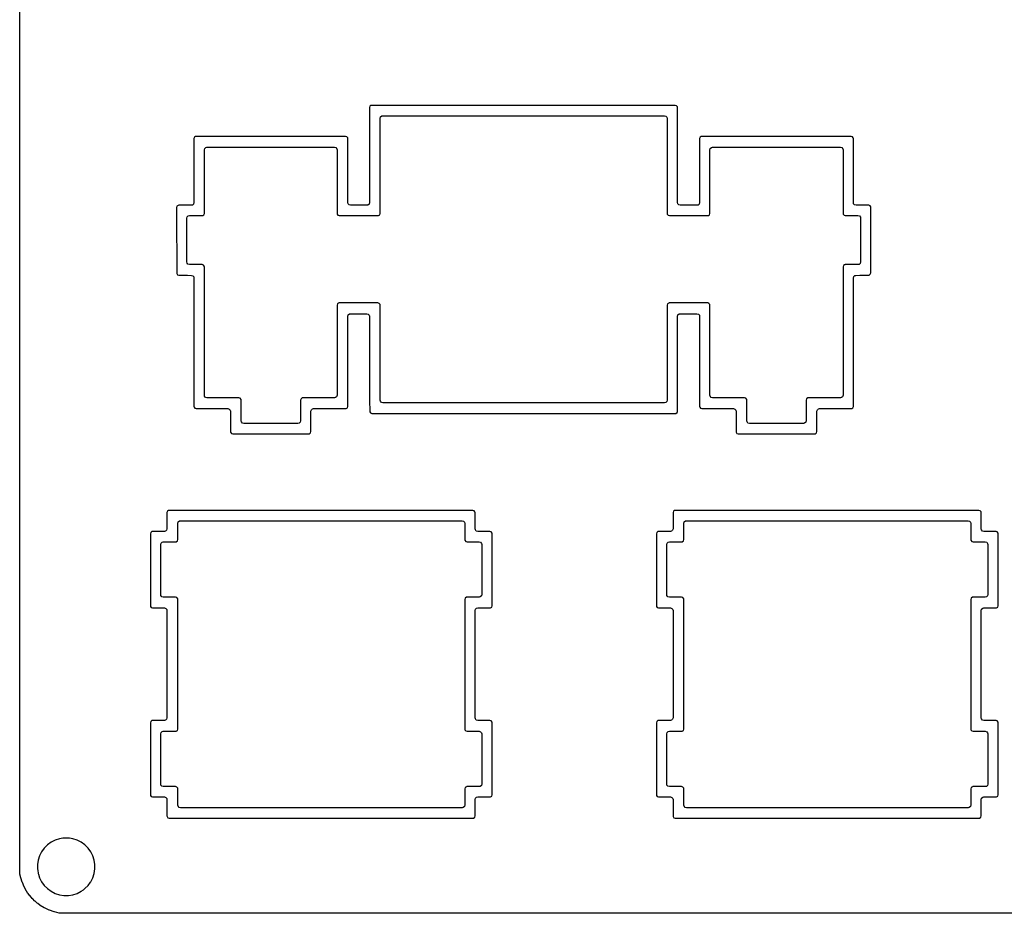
# Model space of a CAD drawing. Extents: x 1.3 to 14.4, y -4.9 to -1.
# Tile 1 of 25: x 1.3 to 3.1, y -4.9 to -3.3. Entities that reach past the tile are written whole.
import ezdxf

# ---------------------------------------------------------------- set-up
doc = ezdxf.new("R2010")
doc.units = 0
doc.header["$MEASUREMENT"] = 0
doc.layers.add('BLACK', color=7, linetype='CONTINUOUS')

msp = doc.modelspace()

# ---------------------------------------------------------------- linework, layer by layer
at = {"layer": 'BLACK', "linetype": 'CONTINUOUS'}
for p, q in [((1.2633, -3.2838), (1.2633, -2.7151)), ((1.2633, -3.611), (1.2633, -3.2838)), ((1.912, -3.4235), (1.9112, -3.426)), ((1.9112, -3.426), (1.9112, -3.6019)), ((1.9141, -3.422), (1.912, -3.4235)), ((1.912, -3.4235), (1.912, -3.4235)), ((1.9152, -3.4219), (1.9141, -3.422)), ((1.9141, -3.422), (1.9141, -3.422)), ((1.9154, -3.4218), (1.9152, -3.4219)), ((2.4779, -3.4218), (1.9154, -3.4218)), ((2.4803, -3.4226), (2.4779, -3.4218)), ((2.4779, -3.4218), (2.4779, -3.4218)), ((2.4818, -3.4247), (2.4803, -3.4226)), ((2.4803, -3.4226), (2.4803, -3.4226)), ((2.482, -3.426), (2.4818, -3.4247)), ((2.4818, -3.4247), (2.4818, -3.4247)), ((2.482, -3.4651), (2.482, -3.426)), ((1.9312, -3.4459), (1.932, -3.4432)), ((1.9312, -3.6218), (1.9312, -3.4459)), ((1.932, -3.4432), (1.9341, -3.4414)), ((1.9341, -3.4414), (1.9361, -3.441)), ((1.9361, -3.441), (2.458, -3.441)), ((2.458, -3.441), (2.4607, -3.4417)), ((2.4607, -3.4417), (2.4625, -3.4438)), ((2.4625, -3.4438), (2.4629, -3.4459)), ((2.4629, -3.4459), (2.4629, -3.6218)), ((2.482, -3.6019), (2.482, -3.4651)), ((1.587, -3.481), (1.5862, -3.4835)), ((1.5862, -3.4835), (1.5862, -3.6019)), ((1.5891, -3.4795), (1.587, -3.481)), ((1.587, -3.481), (1.587, -3.481)), ((1.5902, -3.4794), (1.5891, -3.4795)), ((1.5891, -3.4795), (1.5891, -3.4795)), ((1.5904, -3.4793), (1.5902, -3.4794)), ((1.8671, -3.4793), (1.5904, -3.4793)), ((1.8695, -3.4801), (1.8671, -3.4793)), ((1.8671, -3.4793), (1.8671, -3.4793)), ((1.871, -3.4822), (1.8695, -3.4801)), ((1.8695, -3.4801), (1.8695, -3.4801)), ((1.8711, -3.483), (1.871, -3.4822)), ((1.8712, -3.4835), (1.8711, -3.483)), ((1.8712, -3.6019), (1.8712, -3.4835)), ((2.5237, -3.481), (2.5229, -3.4835)), ((2.5229, -3.4835), (2.5229, -3.6019)), ((2.5258, -3.4795), (2.5237, -3.481)), ((2.5237, -3.481), (2.5237, -3.481)), ((2.5268, -3.4794), (2.5258, -3.4795)), ((2.5258, -3.4795), (2.5258, -3.4795)), ((2.5271, -3.4793), (2.5268, -3.4794)), ((2.8037, -3.4793), (2.5271, -3.4793)), ((2.8062, -3.4801), (2.8037, -3.4793)), ((2.8037, -3.4793), (2.8037, -3.4793)), ((2.8077, -3.4822), (2.8062, -3.4801)), ((2.8062, -3.4801), (2.8062, -3.4801)), ((2.8078, -3.483), (2.8077, -3.4822)), ((2.8079, -3.4835), (2.8078, -3.483)), ((2.8079, -3.6019), (2.8079, -3.4835)), ((1.6054, -3.5042), (1.6062, -3.5015)), ((1.6062, -3.5015), (1.6082, -3.4997)), ((1.6082, -3.4997), (1.6103, -3.4993)), ((1.6103, -3.4993), (1.8464, -3.4993)), ((1.8464, -3.4993), (1.849, -3.5001)), ((1.849, -3.5001), (1.8508, -3.5022)), ((1.8508, -3.5022), (1.8512, -3.5042)), ((2.542, -3.5042), (2.5428, -3.5015)), ((2.5428, -3.5015), (2.5449, -3.4997)), ((2.5449, -3.4997), (2.5469, -3.4993)), ((2.5469, -3.4993), (2.7839, -3.4993)), ((2.7839, -3.4993), (2.7865, -3.5001)), ((2.7865, -3.5001), (2.7883, -3.5022)), ((2.7883, -3.5022), (2.7887, -3.5042)), ((1.6054, -3.6218), (1.6054, -3.5042)), ((1.8512, -3.5042), (1.8512, -3.6218)), ((2.542, -3.6218), (2.542, -3.5042)), ((2.7887, -3.5042), (2.7887, -3.6218)), ((1.2633, -4.2151), (1.2633, -3.611)), ((1.5545, -3.6086), (1.5537, -3.611)), ((1.5537, -3.611), (1.5538, -3.6218)), ((1.5566, -3.607), (1.5545, -3.6086)), ((1.5579, -3.6068), (1.5566, -3.607)), ((1.5814, -3.6068), (1.5579, -3.6068)), ((1.5834, -3.6064), (1.5814, -3.6068)), ((1.5855, -3.6046), (1.5834, -3.6064)), ((1.5862, -3.6019), (1.5855, -3.6046)), ((1.8717, -3.604), (1.8712, -3.6019)), ((1.8735, -3.6061), (1.8717, -3.604)), ((1.8761, -3.6068), (1.8735, -3.6061)), ((1.9064, -3.6068), (1.8761, -3.6068)), ((1.9084, -3.6064), (1.9064, -3.6068)), ((1.9105, -3.6046), (1.9084, -3.6064)), ((1.9112, -3.6019), (1.9105, -3.6046)), ((2.4825, -3.604), (2.482, -3.6019)), ((2.4843, -3.6061), (2.4825, -3.604)), ((2.4869, -3.6068), (2.4843, -3.6061)), ((2.518, -3.6068), (2.4869, -3.6068)), ((2.5201, -3.6064), (2.518, -3.6068)), ((2.5221, -3.6046), (2.5201, -3.6064)), ((2.5229, -3.6019), (2.5221, -3.6046)), ((2.8083, -3.604), (2.8079, -3.6019)), ((2.8101, -3.6061), (2.8083, -3.604)), ((2.8128, -3.6068), (2.8101, -3.6061)), ((2.8362, -3.6068), (2.8128, -3.6068)), ((2.8387, -3.6076), (2.8362, -3.6068)), ((2.8362, -3.6068), (2.8362, -3.6068)), ((2.8402, -3.6097), (2.8387, -3.6076)), ((2.8387, -3.6076), (2.8387, -3.6076)), ((2.84, -3.7322), (2.8404, -3.611)), ((2.8404, -3.611), (2.8402, -3.6097)), ((2.8402, -3.6097), (2.8402, -3.6097)), ((2.8404, -3.611), (2.8404, -3.611)), ((1.5538, -3.6218), (1.5538, -3.6218)), ((1.5538, -3.6218), (1.5542, -3.7322)), ((1.5729, -3.6309), (1.5737, -3.6282)), ((1.5737, -3.6282), (1.5757, -3.6264)), ((1.5757, -3.6264), (1.5778, -3.626)), ((1.5778, -3.626), (1.6012, -3.626)), ((1.6012, -3.626), (1.6025, -3.6258)), ((1.6012, -3.626), (1.6012, -3.626)), ((1.6025, -3.6258), (1.6046, -3.6243)), ((1.6046, -3.6243), (1.6054, -3.6218)), ((1.8512, -3.6218), (1.8514, -3.6231)), ((1.8514, -3.6231), (1.8514, -3.6231)), ((1.8514, -3.6231), (1.8514, -3.6231)), ((1.8514, -3.6231), (1.853, -3.6252)), ((1.853, -3.6252), (1.8554, -3.626)), ((1.8554, -3.626), (1.8554, -3.626)), ((1.8554, -3.626), (1.9271, -3.626)), ((1.9271, -3.626), (1.9283, -3.6258)), ((1.9271, -3.626), (1.9271, -3.626)), ((1.9283, -3.6258), (1.9304, -3.6243)), ((1.9304, -3.6243), (1.9312, -3.6218)), ((2.4629, -3.6218), (2.4631, -3.6231)), ((2.4631, -3.6231), (2.4631, -3.6231)), ((2.4631, -3.6231), (2.4631, -3.6231)), ((2.4631, -3.6231), (2.4646, -3.6252)), ((2.4646, -3.6252), (2.4671, -3.626)), ((2.4671, -3.626), (2.4671, -3.626)), ((2.4671, -3.626), (2.5379, -3.626)), ((2.5379, -3.626), (2.5392, -3.6258)), ((2.5379, -3.626), (2.5379, -3.626)), ((2.5392, -3.6258), (2.5413, -3.6243)), ((2.5413, -3.6243), (2.542, -3.6218)), ((2.7887, -3.6218), (2.7889, -3.6231)), ((2.7889, -3.6231), (2.7889, -3.6231)), ((2.7889, -3.6231), (2.7889, -3.6231)), ((2.7889, -3.6231), (2.7905, -3.6252)), ((2.7905, -3.6252), (2.7929, -3.626)), ((2.7929, -3.626), (2.8164, -3.626)), ((2.8164, -3.626), (2.819, -3.6267)), ((2.819, -3.6267), (2.8208, -3.6288)), ((2.8208, -3.6288), (2.8212, -3.6309)), ((1.5729, -3.7119), (1.5729, -3.6309)), ((2.8212, -3.6309), (2.8212, -3.7119)), ((1.5733, -3.714), (1.5729, -3.7119)), ((1.5751, -3.7161), (1.5733, -3.714)), ((1.5778, -3.7168), (1.5751, -3.7161)), ((1.6012, -3.7168), (1.5778, -3.7168)), ((1.6037, -3.7176), (1.6012, -3.7168)), ((1.6012, -3.7168), (1.6012, -3.7168)), ((1.6052, -3.7197), (1.6037, -3.7176)), ((1.6037, -3.7176), (1.6037, -3.7176)), ((1.6054, -3.721), (1.6052, -3.7197)), ((1.6052, -3.7197), (1.6052, -3.7197)), ((1.6054, -3.9586), (1.6054, -3.721)), ((2.7895, -3.7185), (2.7887, -3.721)), ((2.7887, -3.721), (2.7887, -3.9586)), ((2.7916, -3.717), (2.7895, -3.7185)), ((2.7895, -3.7185), (2.7895, -3.7185)), ((2.7927, -3.7169), (2.7916, -3.717)), ((2.7916, -3.717), (2.7916, -3.717)), ((2.7929, -3.7168), (2.7927, -3.7169)), ((2.8164, -3.7168), (2.7929, -3.7168)), ((2.8184, -3.7164), (2.8164, -3.7168)), ((2.8205, -3.7146), (2.8184, -3.7164)), ((2.8212, -3.7119), (2.8205, -3.7146)), ((1.5542, -3.7322), (1.5542, -3.7322)), ((1.5542, -3.7322), (1.5543, -3.7335)), ((1.5543, -3.7335), (1.5543, -3.7335)), ((1.5543, -3.7335), (1.5552, -3.7347)), ((1.5552, -3.7347), (1.5558, -3.7356)), ((1.5558, -3.7356), (1.5583, -3.7364)), ((1.5583, -3.7364), (1.5743, -3.7366)), ((1.5743, -3.7366), (1.5743, -3.7366)), ((1.5743, -3.7366), (1.5744, -3.7366)), ((1.5744, -3.7366), (1.5814, -3.7367)), ((1.5814, -3.7367), (1.5841, -3.7375)), ((1.5841, -3.7375), (1.5858, -3.7396)), ((2.8079, -3.7416), (2.8087, -3.739)), ((2.8087, -3.739), (2.8107, -3.7372)), ((2.8107, -3.7372), (2.8127, -3.7367)), ((2.8127, -3.7367), (2.8198, -3.7366)), ((2.8198, -3.7366), (2.8359, -3.7364)), ((2.8359, -3.7364), (2.8371, -3.7362)), ((2.8371, -3.7362), (2.8392, -3.7347)), ((2.8392, -3.7347), (2.84, -3.7322)), ((2.84, -3.7322), (2.84, -3.7322)), ((1.5858, -3.7396), (1.5862, -3.7416)), ((1.5862, -3.7416), (1.5862, -3.9793)), ((2.8079, -3.9793), (2.8079, -3.7416)), ((1.852, -3.7894), (1.8512, -3.7918)), ((1.8512, -3.7918), (1.8512, -3.9586)), ((1.8541, -3.7879), (1.852, -3.7894)), ((1.852, -3.7894), (1.852, -3.7894)), ((1.8552, -3.7877), (1.8541, -3.7879)), ((1.8541, -3.7879), (1.8541, -3.7879)), ((1.8554, -3.7877), (1.8552, -3.7877)), ((1.9271, -3.7877), (1.8554, -3.7877)), ((1.9295, -3.7885), (1.9271, -3.7877)), ((1.9271, -3.7877), (1.9271, -3.7877)), ((1.931, -3.7905), (1.9295, -3.7885)), ((1.9295, -3.7885), (1.9295, -3.7885)), ((1.9312, -3.7918), (1.931, -3.7905)), ((1.931, -3.7905), (1.931, -3.7905)), ((1.9312, -3.9678), (1.9312, -3.7918)), ((2.4637, -3.7894), (2.4629, -3.7918)), ((2.4629, -3.7918), (2.4629, -3.9678)), ((2.4658, -3.7879), (2.4637, -3.7894)), ((2.4637, -3.7894), (2.4637, -3.7894)), ((2.4668, -3.7877), (2.4658, -3.7879)), ((2.4658, -3.7879), (2.4658, -3.7879)), ((2.4671, -3.7877), (2.4668, -3.7877)), ((2.5379, -3.7877), (2.4671, -3.7877)), ((2.5403, -3.7885), (2.5379, -3.7877)), ((2.5379, -3.7877), (2.5379, -3.7877)), ((2.5418, -3.7905), (2.5403, -3.7885)), ((2.5403, -3.7885), (2.5403, -3.7885)), ((2.542, -3.7918), (2.5418, -3.7905)), ((2.5418, -3.7905), (2.5418, -3.7905)), ((2.542, -3.9586), (2.542, -3.7918)), ((1.8712, -3.8125), (1.872, -3.8099)), ((1.8712, -3.9793), (1.8712, -3.8125)), ((1.872, -3.8099), (1.8741, -3.8081)), ((1.8741, -3.8081), (1.8761, -3.8076)), ((1.8761, -3.8076), (1.9064, -3.8076)), ((1.9064, -3.8076), (1.909, -3.8084)), ((1.909, -3.8084), (1.9108, -3.8105)), ((1.9108, -3.8105), (1.9112, -3.8125)), ((1.9112, -3.8125), (1.9112, -3.8151)), ((2.482, -3.8125), (2.4828, -3.8099)), ((2.482, -3.9885), (2.482, -3.8125)), ((2.4828, -3.8099), (2.4849, -3.8081)), ((2.4849, -3.8081), (2.4869, -3.8076)), ((2.4869, -3.8076), (2.518, -3.8076)), ((2.518, -3.8076), (2.5207, -3.8084)), ((2.5207, -3.8084), (2.5225, -3.8105)), ((2.5225, -3.8105), (2.5229, -3.8125)), ((2.5229, -3.8125), (2.5229, -3.9793)), ((1.9112, -3.8151), (1.9112, -3.8293)), ((1.9112, -3.8293), (1.9112, -3.9485)), ((1.9112, -3.9485), (1.9112, -3.9485)), ((1.9112, -3.9485), (1.9113, -3.9606)), ((1.6058, -3.9606), (1.6054, -3.9586)), ((1.6076, -3.9627), (1.6058, -3.9606)), ((1.6103, -3.9635), (1.6076, -3.9627)), ((1.6696, -3.9635), (1.6103, -3.9635)), ((1.672, -3.9643), (1.6696, -3.9635)), ((1.6696, -3.9635), (1.6696, -3.9635)), ((1.6735, -3.9664), (1.672, -3.9643)), ((1.672, -3.9643), (1.672, -3.9643)), ((1.6737, -3.9676), (1.6735, -3.9664)), ((1.6735, -3.9664), (1.6735, -3.9664)), ((1.6737, -4.0061), (1.6737, -3.9676)), ((1.7845, -3.9652), (1.7837, -3.9676)), ((1.7837, -3.9676), (1.7837, -4.0061)), ((1.7866, -3.9637), (1.7845, -3.9652)), ((1.7845, -3.9652), (1.7845, -3.9652)), ((1.7877, -3.9635), (1.7866, -3.9637)), ((1.7866, -3.9637), (1.7866, -3.9637)), ((1.7879, -3.9635), (1.7877, -3.9635)), ((1.8464, -3.9635), (1.7879, -3.9635)), ((1.8484, -3.9631), (1.8464, -3.9635)), ((1.8505, -3.9613), (1.8484, -3.9631)), ((1.8512, -3.9586), (1.8505, -3.9613)), ((1.9113, -3.9606), (1.9114, -3.9683)), ((1.9114, -3.9683), (1.9117, -3.9881)), ((1.9317, -3.9698), (1.9312, -3.9678)), ((1.9335, -3.9719), (1.9317, -3.9698)), ((1.9361, -3.9727), (1.9335, -3.9719)), ((2.458, -3.9727), (1.9361, -3.9727)), ((2.4601, -3.9722), (2.458, -3.9727)), ((2.4621, -3.9704), (2.4601, -3.9722)), ((2.4629, -3.9678), (2.4621, -3.9704)), ((2.5425, -3.9606), (2.542, -3.9586)), ((2.5443, -3.9627), (2.5425, -3.9606)), ((2.5469, -3.9635), (2.5443, -3.9627)), ((2.6062, -3.9635), (2.5469, -3.9635)), ((2.6087, -3.9643), (2.6062, -3.9635)), ((2.6062, -3.9635), (2.6062, -3.9635)), ((2.6102, -3.9664), (2.6087, -3.9643)), ((2.6087, -3.9643), (2.6087, -3.9643)), ((2.6104, -3.9676), (2.6102, -3.9664)), ((2.6102, -3.9664), (2.6102, -3.9664)), ((2.6104, -4.0061), (2.6104, -3.9676)), ((2.7212, -3.9652), (2.7204, -3.9676)), ((2.7204, -3.9676), (2.7204, -4.0061)), ((2.7233, -3.9637), (2.7212, -3.9652)), ((2.7212, -3.9652), (2.7212, -3.9652)), ((2.7243, -3.9635), (2.7233, -3.9637)), ((2.7233, -3.9637), (2.7233, -3.9637)), ((2.7246, -3.9635), (2.7243, -3.9635)), ((2.7839, -3.9635), (2.7246, -3.9635)), ((2.7859, -3.9631), (2.7839, -3.9635)), ((2.788, -3.9613), (2.7859, -3.9631)), ((2.7887, -3.9586), (2.788, -3.9613)), ((1.5862, -3.9793), (1.5864, -3.9806)), ((1.5864, -3.9806), (1.5864, -3.9806)), ((1.5864, -3.9806), (1.5864, -3.9806)), ((1.5864, -3.9806), (1.588, -3.9827)), ((1.588, -3.9827), (1.5904, -3.9835)), ((1.5904, -3.9835), (1.6489, -3.9835)), ((1.6489, -3.9835), (1.6515, -3.9842)), ((1.6515, -3.9842), (1.6533, -3.9863)), ((1.6533, -3.9863), (1.6537, -3.9884)), ((1.6537, -3.9884), (1.6537, -4.026)), ((1.8029, -3.9884), (1.8037, -3.9857)), ((1.8029, -4.026), (1.8029, -3.9884)), ((1.8037, -3.9857), (1.8057, -3.9839)), ((1.8057, -3.9839), (1.8078, -3.9835)), ((1.8078, -3.9835), (1.8671, -3.9835)), ((1.8671, -3.9835), (1.8683, -3.9833)), ((1.8671, -3.9835), (1.8671, -3.9835)), ((1.8683, -3.9833), (1.8704, -3.9818)), ((1.8704, -3.9818), (1.8712, -3.9793)), ((1.9117, -3.9881), (1.9119, -3.9893)), ((1.9119, -3.9893), (1.9134, -3.9914)), ((1.9134, -3.9914), (1.9158, -3.9922)), ((1.9158, -3.9922), (2.1969, -3.9924)), ((2.1969, -3.9924), (2.4779, -3.9926)), ((2.4779, -3.9926), (2.4779, -3.9926)), ((2.4779, -3.9926), (2.4779, -3.9926)), ((2.4779, -3.9926), (2.4779, -3.9926)), ((2.4779, -3.9926), (2.4784, -3.9926)), ((2.4784, -3.9926), (2.4792, -3.9924)), ((2.4792, -3.9924), (2.4813, -3.9909)), ((2.4813, -3.9909), (2.482, -3.9885)), ((2.5229, -3.9793), (2.5231, -3.9806)), ((2.5231, -3.9806), (2.5231, -3.9806)), ((2.5231, -3.9806), (2.5231, -3.9806)), ((2.5231, -3.9806), (2.5246, -3.9827)), ((2.5246, -3.9827), (2.5271, -3.9835)), ((2.5271, -3.9835), (2.5855, -3.9835)), ((2.5855, -3.9835), (2.5882, -3.9842)), ((2.5882, -3.9842), (2.59, -3.9863)), ((2.59, -3.9863), (2.5904, -3.9884)), ((2.5904, -3.9884), (2.5904, -4.026)), ((2.7404, -3.9884), (2.7412, -3.9857)), ((2.7404, -4.026), (2.7404, -3.9884)), ((2.7412, -3.9857), (2.7432, -3.9839)), ((2.7432, -3.9839), (2.7453, -3.9835)), ((2.7453, -3.9835), (2.8037, -3.9835)), ((2.8037, -3.9835), (2.805, -3.9833)), ((2.8037, -3.9835), (2.8037, -3.9835)), ((2.805, -3.9833), (2.8071, -3.9818)), ((2.8071, -3.9818), (2.8079, -3.9793)), ((1.6742, -4.0081), (1.6737, -4.0061)), ((1.676, -4.0102), (1.6742, -4.0081)), ((1.6786, -4.011), (1.676, -4.0102)), ((1.7789, -4.011), (1.6786, -4.011)), ((1.7809, -4.0106), (1.7789, -4.011)), ((1.783, -4.0088), (1.7809, -4.0106)), ((1.7837, -4.0061), (1.783, -4.0088)), ((2.6108, -4.0081), (2.6104, -4.0061)), ((2.6126, -4.0102), (2.6108, -4.0081)), ((2.6153, -4.011), (2.6126, -4.0102)), ((2.7155, -4.011), (2.6153, -4.011)), ((2.7176, -4.0106), (2.7155, -4.011)), ((2.7196, -4.0088), (2.7176, -4.0106)), ((2.7204, -4.0061), (2.7196, -4.0088)), ((1.6537, -4.026), (1.6539, -4.0273)), ((1.6539, -4.0273), (1.6539, -4.0273)), ((1.6539, -4.0273), (1.6539, -4.0273)), ((1.6539, -4.0273), (1.6555, -4.0293)), ((1.6555, -4.0293), (1.6579, -4.0301)), ((1.6579, -4.0301), (1.6579, -4.0301)), ((1.6579, -4.0301), (1.7987, -4.0301)), ((1.7987, -4.0301), (1.8, -4.0299)), ((1.7987, -4.0301), (1.7987, -4.0301)), ((1.8, -4.0299), (1.8021, -4.0284)), ((1.8021, -4.0284), (1.8029, -4.026)), ((2.5904, -4.026), (2.5906, -4.0273)), ((2.5906, -4.0273), (2.5906, -4.0273)), ((2.5906, -4.0273), (2.5906, -4.0273)), ((2.5906, -4.0273), (2.5921, -4.0293)), ((2.5921, -4.0293), (2.5946, -4.0301)), ((2.5946, -4.0301), (2.5946, -4.0301)), ((2.5946, -4.0301), (2.7362, -4.0301)), ((2.7362, -4.0301), (2.7375, -4.0299)), ((2.7362, -4.0301), (2.7362, -4.0301)), ((2.7375, -4.0299), (2.7396, -4.0284)), ((2.7396, -4.0284), (2.7404, -4.026)), ((1.537, -4.1735), (1.5362, -4.176)), ((1.5362, -4.176), (1.5362, -4.2061)), ((1.5391, -4.172), (1.537, -4.1735)), ((1.537, -4.1735), (1.537, -4.1735)), ((1.5402, -4.1719), (1.5391, -4.172)), ((1.5391, -4.172), (1.5391, -4.172)), ((1.5404, -4.1718), (1.5402, -4.1719)), ((2.1029, -4.1718), (1.5404, -4.1718)), ((2.1053, -4.1726), (2.1029, -4.1718)), ((2.1029, -4.1718), (2.1029, -4.1718)), ((2.1068, -4.1747), (2.1053, -4.1726)), ((2.1053, -4.1726), (2.1053, -4.1726)), ((2.107, -4.176), (2.1068, -4.1747)), ((2.1068, -4.1747), (2.1068, -4.1747)), ((2.107, -4.2061), (2.107, -4.176)), ((2.4745, -4.1735), (2.4737, -4.176)), ((2.4737, -4.176), (2.4737, -4.2061)), ((2.4766, -4.172), (2.4745, -4.1735)), ((2.4745, -4.1735), (2.4745, -4.1735)), ((2.4777, -4.1719), (2.4766, -4.172)), ((2.4766, -4.172), (2.4766, -4.172)), ((2.4779, -4.1718), (2.4777, -4.1719)), ((3.0404, -4.1718), (2.4779, -4.1718)), ((3.0428, -4.1726), (3.0404, -4.1718)), ((3.0404, -4.1718), (3.0404, -4.1718)), ((3.0443, -4.1747), (3.0428, -4.1726)), ((3.0428, -4.1726), (3.0428, -4.1726)), ((3.0445, -4.176), (3.0443, -4.1747)), ((3.0443, -4.1747), (3.0443, -4.1747)), ((3.0445, -4.2061), (3.0445, -4.176)), ((1.5562, -4.1959), (1.557, -4.1932)), ((1.557, -4.1932), (1.5591, -4.1914)), ((1.5591, -4.1914), (1.5611, -4.191)), ((1.5611, -4.191), (2.083, -4.191)), ((2.083, -4.191), (2.0857, -4.1917)), ((2.0857, -4.1917), (2.0875, -4.1938)), ((2.0875, -4.1938), (2.0879, -4.1959)), ((2.4937, -4.1959), (2.4945, -4.1932)), ((2.4945, -4.1932), (2.4966, -4.1914)), ((2.4966, -4.1914), (2.4986, -4.191)), ((2.4986, -4.191), (3.0205, -4.191)), ((3.0205, -4.191), (3.0232, -4.1917)), ((3.0232, -4.1917), (3.025, -4.1938)), ((3.025, -4.1938), (3.0254, -4.1959)), ((1.5062, -4.2127), (1.5054, -4.2151)), ((1.5083, -4.2112), (1.5062, -4.2127)), ((1.5062, -4.2127), (1.5062, -4.2127)), ((1.5093, -4.211), (1.5083, -4.2112)), ((1.5083, -4.2112), (1.5083, -4.2112)), ((1.5096, -4.211), (1.5093, -4.211)), ((1.5314, -4.211), (1.5096, -4.211)), ((1.5334, -4.2106), (1.5314, -4.211)), ((1.5355, -4.2088), (1.5334, -4.2106)), ((1.5362, -4.2061), (1.5355, -4.2088)), ((1.5562, -4.226), (1.5562, -4.1959)), ((2.0879, -4.1959), (2.0879, -4.226)), ((2.1075, -4.2081), (2.107, -4.2061)), ((2.1093, -4.2102), (2.1075, -4.2081)), ((2.1119, -4.211), (2.1093, -4.2102)), ((2.1346, -4.211), (2.1119, -4.211)), ((2.137, -4.2118), (2.1346, -4.211)), ((2.1346, -4.211), (2.1346, -4.211)), ((2.1385, -4.2139), (2.137, -4.2118)), ((2.137, -4.2118), (2.137, -4.2118)), ((2.4437, -4.2127), (2.4429, -4.2151)), ((2.4458, -4.2112), (2.4437, -4.2127)), ((2.4437, -4.2127), (2.4437, -4.2127)), ((2.4468, -4.211), (2.4458, -4.2112)), ((2.4458, -4.2112), (2.4458, -4.2112)), ((2.4471, -4.211), (2.4468, -4.211)), ((2.4689, -4.211), (2.4471, -4.211)), ((2.4709, -4.2106), (2.4689, -4.211)), ((2.473, -4.2088), (2.4709, -4.2106)), ((2.4737, -4.2061), (2.473, -4.2088)), ((2.4937, -4.226), (2.4937, -4.1959)), ((3.0254, -4.1959), (3.0254, -4.226)), ((3.045, -4.2081), (3.0445, -4.2061)), ((3.0468, -4.2102), (3.045, -4.2081)), ((3.0494, -4.211), (3.0468, -4.2102)), ((3.0721, -4.211), (3.0494, -4.211)), ((3.0745, -4.2118), (3.0721, -4.211)), ((3.0721, -4.211), (3.0721, -4.211)), ((3.076, -4.2139), (3.0745, -4.2118)), ((3.0745, -4.2118), (3.0745, -4.2118)), ((1.2633, -4.8277), (1.2633, -4.2151)), ((1.5054, -4.2151), (1.5054, -4.3485)), ((1.5253, -4.2324), (1.5274, -4.2306)), ((1.5274, -4.2306), (1.5294, -4.2301)), ((1.5294, -4.2301), (1.5521, -4.2301)), ((1.5521, -4.2301), (1.5533, -4.2299)), ((1.5521, -4.2301), (1.5521, -4.2301)), ((1.5533, -4.2299), (1.5554, -4.2284)), ((1.5554, -4.2284), (1.5562, -4.226)), ((2.0879, -4.226), (2.0881, -4.2273)), ((2.0881, -4.2273), (2.0881, -4.2273)), ((2.0881, -4.2273), (2.0881, -4.2273)), ((2.0881, -4.2273), (2.0896, -4.2293)), ((2.0896, -4.2293), (2.0921, -4.2301)), ((2.0921, -4.2301), (2.1147, -4.2301)), ((2.1147, -4.2301), (2.1173, -4.2309)), ((2.1173, -4.2309), (2.1191, -4.233)), ((2.1387, -4.2151), (2.1385, -4.2139)), ((2.1387, -4.3485), (2.1387, -4.2151)), ((2.1387, -4.2151), (2.1387, -4.2151)), ((2.4429, -4.2151), (2.4429, -4.3485)), ((2.4628, -4.2324), (2.4649, -4.2306)), ((2.4649, -4.2306), (2.4669, -4.2301)), ((2.4669, -4.2301), (2.4896, -4.2301)), ((2.4896, -4.2301), (2.4908, -4.2299)), ((2.4896, -4.2301), (2.4896, -4.2301)), ((2.4908, -4.2299), (2.4929, -4.2284)), ((2.4929, -4.2284), (2.4937, -4.226)), ((3.0254, -4.226), (3.0256, -4.2273)), ((3.0256, -4.2273), (3.0256, -4.2273)), ((3.0256, -4.2273), (3.0256, -4.2273)), ((3.0256, -4.2273), (3.0271, -4.2293)), ((3.0271, -4.2293), (3.0296, -4.2301)), ((3.0296, -4.2301), (3.0522, -4.2301)), ((3.0522, -4.2301), (3.0548, -4.2309)), ((3.0548, -4.2309), (3.0566, -4.233)), ((3.0762, -4.2151), (3.076, -4.2139)), ((3.0762, -4.3485), (3.0762, -4.2151)), ((3.0762, -4.2151), (3.0762, -4.2151)), ((1.5245, -4.235), (1.5253, -4.2324)), ((1.5245, -4.3278), (1.5245, -4.235)), ((2.1191, -4.233), (2.1196, -4.235)), ((2.1196, -4.235), (2.1196, -4.3278)), ((2.462, -4.235), (2.4628, -4.2324)), ((2.462, -4.3278), (2.462, -4.235)), ((3.0566, -4.233), (3.0571, -4.235)), ((3.0571, -4.235), (3.0571, -4.3278)), ((1.525, -4.3298), (1.5245, -4.3278)), ((1.5268, -4.3319), (1.525, -4.3298)), ((1.5294, -4.3327), (1.5268, -4.3319)), ((1.5521, -4.3327), (1.5294, -4.3327)), ((1.5545, -4.3335), (1.5521, -4.3327)), ((1.5521, -4.3327), (1.5521, -4.3327)), ((1.556, -4.3355), (1.5545, -4.3335)), ((1.5545, -4.3335), (1.5545, -4.3335)), ((1.5562, -4.3368), (1.556, -4.3355)), ((1.5562, -4.5768), (1.5562, -4.3368)), ((2.0887, -4.3344), (2.0879, -4.3368)), ((2.0879, -4.3368), (2.0879, -4.5768)), ((2.0908, -4.3329), (2.0887, -4.3344)), ((2.0887, -4.3344), (2.0887, -4.3344)), ((2.0918, -4.3327), (2.0908, -4.3329)), ((2.0908, -4.3329), (2.0908, -4.3329)), ((2.0921, -4.3327), (2.0918, -4.3327)), ((2.1147, -4.3327), (2.0921, -4.3327)), ((2.1167, -4.3322), (2.1147, -4.3327)), ((2.1188, -4.3304), (2.1167, -4.3322)), ((2.1196, -4.3278), (2.1188, -4.3304)), ((2.4625, -4.3298), (2.462, -4.3278)), ((2.4643, -4.3319), (2.4625, -4.3298)), ((2.4669, -4.3327), (2.4643, -4.3319)), ((2.4896, -4.3327), (2.4669, -4.3327)), ((2.492, -4.3335), (2.4896, -4.3327)), ((2.4896, -4.3327), (2.4896, -4.3327)), ((2.4935, -4.3355), (2.492, -4.3335)), ((2.492, -4.3335), (2.492, -4.3335)), ((2.4937, -4.3368), (2.4935, -4.3355)), ((2.4937, -4.5768), (2.4937, -4.3368)), ((3.0262, -4.3344), (3.0254, -4.3368)), ((3.0254, -4.3368), (3.0254, -4.5768)), ((3.0283, -4.3329), (3.0262, -4.3344)), ((3.0262, -4.3344), (3.0262, -4.3344)), ((3.0293, -4.3327), (3.0283, -4.3329)), ((3.0283, -4.3329), (3.0283, -4.3329)), ((3.0296, -4.3327), (3.0293, -4.3327)), ((3.0522, -4.3327), (3.0296, -4.3327)), ((3.0542, -4.3322), (3.0522, -4.3327)), ((3.0563, -4.3304), (3.0542, -4.3322)), ((3.0571, -4.3278), (3.0563, -4.3304)), ((1.5054, -4.3485), (1.5056, -4.3498)), ((1.5056, -4.3498), (1.5056, -4.3498)), ((1.5056, -4.3498), (1.5056, -4.3498)), ((1.5056, -4.3498), (1.5071, -4.3518)), ((1.5071, -4.3518), (1.5096, -4.3526)), ((1.5096, -4.3526), (1.5314, -4.3526)), ((1.5314, -4.3526), (1.534, -4.3534)), ((1.534, -4.3534), (1.5358, -4.3555)), ((1.5358, -4.3555), (1.5362, -4.3575)), ((1.5362, -4.3575), (1.5362, -4.5561)), ((2.107, -4.3575), (2.1078, -4.3549)), ((2.107, -4.5561), (2.107, -4.3575)), ((2.1078, -4.3549), (2.1099, -4.3531)), ((2.1099, -4.3531), (2.1119, -4.3526)), ((2.1119, -4.3526), (2.1346, -4.3526)), ((2.1346, -4.3526), (2.1358, -4.3524)), ((2.1346, -4.3526), (2.1346, -4.3526)), ((2.1358, -4.3524), (2.1379, -4.3509)), ((2.1379, -4.3509), (2.1387, -4.3485)), ((2.4429, -4.3485), (2.4431, -4.3498)), ((2.4431, -4.3498), (2.4431, -4.3498)), ((2.4431, -4.3498), (2.4431, -4.3498)), ((2.4431, -4.3498), (2.4446, -4.3518)), ((2.4446, -4.3518), (2.4471, -4.3526)), ((2.4471, -4.3526), (2.4689, -4.3526)), ((2.4689, -4.3526), (2.4715, -4.3534)), ((2.4715, -4.3534), (2.4733, -4.3555)), ((2.4733, -4.3555), (2.4737, -4.3575)), ((2.4737, -4.3575), (2.4737, -4.5561)), ((3.0445, -4.3575), (3.0453, -4.3549)), ((3.0445, -4.5561), (3.0445, -4.3575)), ((3.0453, -4.3549), (3.0474, -4.3531)), ((3.0474, -4.3531), (3.0494, -4.3526)), ((3.0494, -4.3526), (3.0721, -4.3526)), ((3.0721, -4.3526), (3.0733, -4.3524)), ((3.0721, -4.3526), (3.0721, -4.3526)), ((3.0733, -4.3524), (3.0754, -4.3509)), ((3.0754, -4.3509), (3.0762, -4.3485)), ((1.5355, -4.5588), (1.5334, -4.5606)), ((1.5362, -4.5561), (1.5355, -4.5588)), ((2.1075, -4.5581), (2.107, -4.5561)), ((2.1093, -4.5602), (2.1075, -4.5581)), ((2.1119, -4.561), (2.1093, -4.5602)), ((2.473, -4.5588), (2.4709, -4.5606)), ((2.4737, -4.5561), (2.473, -4.5588)), ((3.045, -4.5581), (3.0445, -4.5561)), ((3.0468, -4.5602), (3.045, -4.5581)), ((3.0494, -4.561), (3.0468, -4.5602)), ((1.5062, -4.5627), (1.5054, -4.5651)), ((1.5054, -4.5651), (1.5054, -4.6985)), ((1.5083, -4.5612), (1.5062, -4.5627)), ((1.5062, -4.5627), (1.5062, -4.5627)), ((1.5093, -4.561), (1.5083, -4.5612)), ((1.5083, -4.5612), (1.5083, -4.5612)), ((1.5096, -4.561), (1.5093, -4.561)), ((1.5314, -4.561), (1.5096, -4.561)), ((1.5334, -4.5606), (1.5314, -4.561)), ((1.5554, -4.5793), (1.5562, -4.5768)), ((2.0879, -4.5768), (2.0881, -4.5781)), ((2.0881, -4.5781), (2.0881, -4.5781)), ((2.0881, -4.5781), (2.0881, -4.5781)), ((2.0881, -4.5781), (2.0896, -4.5802)), ((2.1346, -4.561), (2.1119, -4.561)), ((2.137, -4.5618), (2.1346, -4.561)), ((2.1346, -4.561), (2.1346, -4.561)), ((2.1385, -4.5639), (2.137, -4.5618)), ((2.137, -4.5618), (2.137, -4.5618)), ((2.1387, -4.5651), (2.1385, -4.5639)), ((2.1387, -4.6985), (2.1387, -4.5651)), ((2.4437, -4.5627), (2.4429, -4.5651)), ((2.4429, -4.5651), (2.4429, -4.6985)), ((2.4458, -4.5612), (2.4437, -4.5627)), ((2.4437, -4.5627), (2.4437, -4.5627)), ((2.4468, -4.561), (2.4458, -4.5612)), ((2.4458, -4.5612), (2.4458, -4.5612)), ((2.4471, -4.561), (2.4468, -4.561)), ((2.4689, -4.561), (2.4471, -4.561)), ((2.4709, -4.5606), (2.4689, -4.561)), ((2.4929, -4.5793), (2.4937, -4.5768)), ((3.0254, -4.5768), (3.0256, -4.5781)), ((3.0256, -4.5781), (3.0256, -4.5781)), ((3.0256, -4.5781), (3.0256, -4.5781)), ((3.0256, -4.5781), (3.0271, -4.5802)), ((3.0721, -4.561), (3.0494, -4.561)), ((3.0745, -4.5618), (3.0721, -4.561)), ((3.0721, -4.561), (3.0721, -4.561)), ((3.076, -4.5639), (3.0745, -4.5618)), ((3.0745, -4.5618), (3.0745, -4.5618)), ((3.0762, -4.5651), (3.076, -4.5639)), ((3.0762, -4.6985), (3.0762, -4.5651)), ((1.5245, -4.5859), (1.5253, -4.5832)), ((1.5245, -4.6786), (1.5245, -4.5859)), ((1.5253, -4.5832), (1.5274, -4.5814)), ((1.5274, -4.5814), (1.5294, -4.581)), ((1.5294, -4.581), (1.5521, -4.581)), ((1.5521, -4.581), (1.5533, -4.5808)), ((1.5521, -4.581), (1.5521, -4.581)), ((1.5533, -4.5808), (1.5554, -4.5793)), ((2.0896, -4.5802), (2.0921, -4.581)), ((2.0921, -4.581), (2.1147, -4.581)), ((2.1147, -4.581), (2.1173, -4.5817)), ((2.1173, -4.5817), (2.1191, -4.5838)), ((2.1191, -4.5838), (2.1196, -4.5859)), ((2.1196, -4.5859), (2.1196, -4.6786)), ((2.462, -4.5859), (2.4628, -4.5832)), ((2.462, -4.6786), (2.462, -4.5859)), ((2.4628, -4.5832), (2.4649, -4.5814)), ((2.4649, -4.5814), (2.4669, -4.581)), ((2.4669, -4.581), (2.4896, -4.581)), ((2.4896, -4.581), (2.4908, -4.5808)), ((2.4896, -4.581), (2.4896, -4.581)), ((2.4908, -4.5808), (2.4929, -4.5793)), ((3.0271, -4.5802), (3.0296, -4.581)), ((3.0296, -4.581), (3.0522, -4.581)), ((3.0522, -4.581), (3.0548, -4.5817)), ((3.0548, -4.5817), (3.0566, -4.5838)), ((3.0566, -4.5838), (3.0571, -4.5859)), ((3.0571, -4.5859), (3.0571, -4.6786)), ((1.525, -4.6806), (1.5245, -4.6786)), ((1.5268, -4.6827), (1.525, -4.6806)), ((1.5294, -4.6835), (1.5268, -4.6827)), ((1.5521, -4.6835), (1.5294, -4.6835)), ((1.5545, -4.6843), (1.5521, -4.6835)), ((1.5521, -4.6835), (1.5521, -4.6835)), ((1.556, -4.6864), (1.5545, -4.6843)), ((1.5545, -4.6843), (1.5545, -4.6843)), ((1.5562, -4.6876), (1.556, -4.6864)), ((1.556, -4.6864), (1.556, -4.6864)), ((1.5562, -4.7178), (1.5562, -4.6876)), ((2.0887, -4.6852), (2.0879, -4.6876)), ((2.0879, -4.6876), (2.0879, -4.7178)), ((2.0908, -4.6837), (2.0887, -4.6852)), ((2.0887, -4.6852), (2.0887, -4.6852)), ((2.0918, -4.6835), (2.0908, -4.6837)), ((2.0908, -4.6837), (2.0908, -4.6837)), ((2.0921, -4.6835), (2.0918, -4.6835)), ((2.1147, -4.6835), (2.0921, -4.6835)), ((2.1167, -4.6831), (2.1147, -4.6835)), ((2.1188, -4.6813), (2.1167, -4.6831)), ((2.1196, -4.6786), (2.1188, -4.6813)), ((2.4625, -4.6806), (2.462, -4.6786)), ((2.4643, -4.6827), (2.4625, -4.6806)), ((2.4669, -4.6835), (2.4643, -4.6827)), ((2.4896, -4.6835), (2.4669, -4.6835)), ((2.492, -4.6843), (2.4896, -4.6835)), ((2.4896, -4.6835), (2.4896, -4.6835)), ((2.4935, -4.6864), (2.492, -4.6843)), ((2.492, -4.6843), (2.492, -4.6843)), ((2.4937, -4.6876), (2.4935, -4.6864)), ((2.4935, -4.6864), (2.4935, -4.6864)), ((2.4937, -4.7178), (2.4937, -4.6876)), ((3.0262, -4.6852), (3.0254, -4.6876)), ((3.0254, -4.6876), (3.0254, -4.7178)), ((3.0283, -4.6837), (3.0262, -4.6852)), ((3.0262, -4.6852), (3.0262, -4.6852)), ((3.0293, -4.6835), (3.0283, -4.6837)), ((3.0283, -4.6837), (3.0283, -4.6837)), ((3.0296, -4.6835), (3.0293, -4.6835)), ((3.0522, -4.6835), (3.0296, -4.6835)), ((3.0542, -4.6831), (3.0522, -4.6835)), ((3.0563, -4.6813), (3.0542, -4.6831)), ((3.0571, -4.6786), (3.0563, -4.6813)), ((1.5054, -4.6985), (1.5056, -4.6998)), ((1.5056, -4.6998), (1.5056, -4.6998)), ((1.5056, -4.6998), (1.5056, -4.6998)), ((1.5056, -4.6998), (1.5071, -4.7018)), ((1.5071, -4.7018), (1.5096, -4.7026)), ((1.5096, -4.7026), (1.5314, -4.7026)), ((1.5314, -4.7026), (1.534, -4.7034)), ((1.534, -4.7034), (1.5358, -4.7055)), ((1.5358, -4.7055), (1.5362, -4.7075)), ((2.107, -4.7075), (2.1078, -4.7049)), ((2.1078, -4.7049), (2.1099, -4.7031)), ((2.1099, -4.7031), (2.1119, -4.7026)), ((2.1119, -4.7026), (2.1346, -4.7026)), ((2.1346, -4.7026), (2.1358, -4.7024)), ((2.1346, -4.7026), (2.1346, -4.7026)), ((2.1358, -4.7024), (2.1379, -4.7009)), ((2.1379, -4.7009), (2.1387, -4.6985)), ((2.4429, -4.6985), (2.4431, -4.6998)), ((2.4431, -4.6998), (2.4431, -4.6998)), ((2.4431, -4.6998), (2.4431, -4.6998)), ((2.4431, -4.6998), (2.4446, -4.7018)), ((2.4446, -4.7018), (2.4471, -4.7026)), ((2.4471, -4.7026), (2.4689, -4.7026)), ((2.4689, -4.7026), (2.4715, -4.7034)), ((2.4715, -4.7034), (2.4733, -4.7055)), ((2.4733, -4.7055), (2.4737, -4.7075)), ((3.0445, -4.7075), (3.0453, -4.7049)), ((3.0453, -4.7049), (3.0474, -4.7031)), ((3.0474, -4.7031), (3.0494, -4.7026)), ((3.0494, -4.7026), (3.0721, -4.7026)), ((3.0721, -4.7026), (3.0733, -4.7024)), ((3.0721, -4.7026), (3.0721, -4.7026)), ((3.0733, -4.7024), (3.0754, -4.7009)), ((3.0754, -4.7009), (3.0762, -4.6985)), ((1.5362, -4.7075), (1.5362, -4.7376)), ((1.5567, -4.7198), (1.5562, -4.7178)), ((1.5585, -4.7219), (1.5567, -4.7198)), ((1.5611, -4.7227), (1.5585, -4.7219)), ((2.083, -4.7227), (1.5611, -4.7227)), ((2.0851, -4.7222), (2.083, -4.7227)), ((2.0871, -4.7204), (2.0851, -4.7222)), ((2.0879, -4.7178), (2.0871, -4.7204)), ((2.107, -4.7376), (2.107, -4.7075)), ((2.4737, -4.7075), (2.4737, -4.7376)), ((2.4942, -4.7198), (2.4937, -4.7178)), ((2.496, -4.7219), (2.4942, -4.7198)), ((2.4986, -4.7227), (2.496, -4.7219)), ((3.0205, -4.7227), (2.4986, -4.7227)), ((3.0226, -4.7222), (3.0205, -4.7227)), ((3.0246, -4.7204), (3.0226, -4.7222)), ((3.0254, -4.7178), (3.0246, -4.7204)), ((3.0445, -4.7376), (3.0445, -4.7075)), ((1.5362, -4.7376), (1.5364, -4.7389)), ((1.5364, -4.7389), (1.5364, -4.7389)), ((1.5364, -4.7389), (1.5364, -4.7389)), ((1.5364, -4.7389), (1.538, -4.741)), ((1.538, -4.741), (1.5404, -4.7418)), ((1.5404, -4.7418), (1.5404, -4.7418)), ((1.5404, -4.7418), (2.1029, -4.7418)), ((2.1029, -4.7418), (2.1042, -4.7416)), ((2.1029, -4.7418), (2.1029, -4.7418)), ((2.1042, -4.7416), (2.1063, -4.7401)), ((2.1063, -4.7401), (2.107, -4.7376)), ((2.4737, -4.7376), (2.4739, -4.7389)), ((2.4739, -4.7389), (2.4739, -4.7389)), ((2.4739, -4.7389), (2.4739, -4.7389)), ((2.4739, -4.7389), (2.4755, -4.741)), ((2.4755, -4.741), (2.4779, -4.7418)), ((2.4779, -4.7418), (2.4779, -4.7418)), ((2.4779, -4.7418), (3.0404, -4.7418)), ((3.0404, -4.7418), (3.0417, -4.7416)), ((3.0404, -4.7418), (3.0404, -4.7418)), ((3.0417, -4.7416), (3.0438, -4.7401)), ((3.0438, -4.7401), (3.0445, -4.7376)), ((1.3433, -4.779), (1.337, -4.78)), ((1.3453, -4.7787), (1.3433, -4.779)), ((1.3536, -4.7787), (1.3453, -4.7787)), ((1.3555, -4.779), (1.3536, -4.7787)), ((1.3619, -4.78), (1.3555, -4.779)), ((1.3089, -4.7972), (1.304, -4.804)), ((1.3148, -4.7913), (1.3089, -4.7972)), ((1.3216, -4.7864), (1.3148, -4.7913)), ((1.329, -4.7826), (1.3216, -4.7864)), ((1.337, -4.78), (1.329, -4.7826)), ((1.3699, -4.7826), (1.3619, -4.78)), ((1.3619, -4.78), (1.3619, -4.78)), ((1.3619, -4.78), (1.3619, -4.78)), ((1.3773, -4.7864), (1.3699, -4.7826)), ((1.3699, -4.7826), (1.3699, -4.7826)), ((1.3699, -4.7826), (1.3699, -4.7826)), ((1.3841, -4.7913), (1.3773, -4.7864)), ((1.39, -4.7972), (1.3841, -4.7913)), ((1.3949, -4.804), (1.39, -4.7972)), ((1.3002, -4.8114), (1.2976, -4.8194)), ((1.304, -4.804), (1.3002, -4.8114)), ((1.3987, -4.8114), (1.3949, -4.804)), ((1.3949, -4.804), (1.3949, -4.804)), ((1.3949, -4.804), (1.3949, -4.804)), ((1.4013, -4.8194), (1.3987, -4.8114)), ((1.2633, -4.8443), (1.2633, -4.8277)), ((1.2975, -4.8198), (1.2963, -4.8277)), ((1.2963, -4.8277), (1.2963, -4.836)), ((1.2976, -4.8194), (1.2975, -4.8198)), ((1.4026, -4.8277), (1.4013, -4.8194)), ((1.4026, -4.828), (1.4026, -4.8277)), ((1.4026, -4.836), (1.4026, -4.828)), ((1.2635, -4.8456), (1.2633, -4.8443)), ((1.2653, -4.8524), (1.2635, -4.8456)), ((1.2963, -4.836), (1.2967, -4.8385)), ((1.2967, -4.8385), (1.2975, -4.8436)), ((1.2975, -4.8436), (1.2976, -4.8443)), ((1.2976, -4.8443), (1.298, -4.8456)), ((1.298, -4.8456), (1.3002, -4.8523)), ((1.3002, -4.8523), (1.304, -4.8597)), ((1.3949, -4.8597), (1.3987, -4.8523)), ((1.3987, -4.8523), (1.4013, -4.8443)), ((1.4013, -4.8443), (1.4026, -4.836)), ((1.2654, -4.8526), (1.2653, -4.8524)), ((1.268, -4.8605), (1.2654, -4.8526)), ((1.2682, -4.8609), (1.268, -4.8605)), ((1.2717, -4.8689), (1.2682, -4.8609)), ((1.2718, -4.8693), (1.2717, -4.8689)), ((1.2759, -4.8768), (1.2718, -4.8693)), ((1.304, -4.8597), (1.3089, -4.8665)), ((1.3089, -4.8665), (1.3148, -4.8724)), ((1.3841, -4.8724), (1.39, -4.8665)), ((1.39, -4.8665), (1.3946, -4.8601)), ((1.39, -4.8665), (1.39, -4.8665)), ((1.39, -4.8665), (1.39, -4.8665)), ((1.3946, -4.8601), (1.3949, -4.8597)), ((1.2761, -4.8772), (1.2759, -4.8768)), ((1.2786, -4.8812), (1.2761, -4.8772)), ((1.2789, -4.8815), (1.2786, -4.8812)), ((1.2821, -4.8857), (1.2789, -4.8815)), ((1.2824, -4.886), (1.2821, -4.8857)), ((1.2866, -4.8907), (1.2824, -4.886)), ((1.3148, -4.8724), (1.3216, -4.8773)), ((1.3216, -4.8773), (1.3216, -4.8773)), ((1.3216, -4.8773), (1.3216, -4.8773)), ((1.3216, -4.8773), (1.329, -4.8811)), ((1.329, -4.8811), (1.337, -4.8837)), ((1.337, -4.8837), (1.3453, -4.885)), ((1.3453, -4.885), (1.3453, -4.885)), ((1.3453, -4.885), (1.3536, -4.885)), ((1.3536, -4.885), (1.3619, -4.8837)), ((1.3536, -4.885), (1.3536, -4.885)), ((1.3619, -4.8837), (1.3699, -4.8811)), ((1.3699, -4.8811), (1.3773, -4.8773)), ((1.3773, -4.8773), (1.3814, -4.8744)), ((1.3814, -4.8744), (1.3841, -4.8724)), ((1.3841, -4.8724), (1.3841, -4.8724)), ((1.3841, -4.8724), (1.3841, -4.8724)), ((1.2868, -4.8909), (1.2866, -4.8907)), ((1.2916, -4.8956), (1.2868, -4.8909)), ((1.2918, -4.8958), (1.2916, -4.8956)), ((1.2925, -4.8964), (1.2918, -4.8958)), ((1.2957, -4.8993), (1.2925, -4.8964)), ((1.2966, -4.9), (1.2957, -4.8993)), ((1.2968, -4.9002), (1.2966, -4.9)), ((1.3007, -4.9032), (1.2968, -4.9002)), ((1.3012, -4.9035), (1.3007, -4.9032)), ((1.3089, -4.908), (1.3012, -4.9035)), ((1.3093, -4.9082), (1.3089, -4.908)), ((1.3179, -4.9122), (1.3093, -4.9082)), ((1.3183, -4.9123), (1.3179, -4.9122)), ((1.3272, -4.9153), (1.3183, -4.9123)), ((1.3277, -4.9155), (1.3272, -4.9153)), ((1.3363, -4.9175), (1.3277, -4.9155)), ((1.3367, -4.9175), (1.3363, -4.9175)), ((1.3374, -4.9176), (1.3367, -4.9175)), ((1.3367, -4.9175), (1.3367, -4.9175)), ((1.3376, -4.9176), (1.3374, -4.9176)), ((1.3377, -4.9176), (1.3376, -4.9176)), ((1.3402, -4.9176), (1.3377, -4.9176)), ((1.3444, -4.9176), (1.3402, -4.9176)), ((1.3402, -4.9176), (1.3402, -4.9176)), ((1.3402, -4.9176), (1.3402, -4.9176)), ((1.3402, -4.9176), (1.3402, -4.9176)), ((1.3493, -4.9176), (1.3444, -4.9176)), ((1.3503, -4.9176), (1.3493, -4.9176)), ((1.3578, -4.9176), (1.3503, -4.9176)), ((1.3503, -4.9176), (1.3503, -4.9176)), ((1.3668, -4.9176), (1.3578, -4.9176)), ((1.3578, -4.9176), (1.3578, -4.9176)), ((1.3715, -4.9176), (1.3668, -4.9176)), ((1.3668, -4.9176), (1.3668, -4.9176)), ((1.3774, -4.9177), (1.3715, -4.9176)), ((1.3805, -4.9177), (1.3774, -4.9177)), ((1.3774, -4.9177), (1.3774, -4.9177)), ((1.3897, -4.9177), (1.3805, -4.9177)), ((1.4034, -4.9177), (1.3897, -4.9177)), ((1.3897, -4.9177), (1.3897, -4.9177)), ((1.4189, -4.9177), (1.4034, -4.9177)), ((1.4034, -4.9177), (1.4034, -4.9177)), ((1.4357, -4.9177), (1.4189, -4.9177)), ((1.4189, -4.9177), (1.4189, -4.9177)), ((1.4544, -4.9177), (1.4357, -4.9177)), ((1.4357, -4.9177), (1.4357, -4.9177)), ((1.4745, -4.9177), (1.4544, -4.9177)), ((1.4544, -4.9177), (1.4544, -4.9177)), ((1.4955, -4.9177), (1.4745, -4.9177)), ((1.4745, -4.9177), (1.4745, -4.9177)), ((1.5182, -4.9177), (1.4955, -4.9177)), ((1.4955, -4.9177), (1.4955, -4.9177)), ((1.5343, -4.9177), (1.5182, -4.9177)), ((1.5182, -4.9177), (1.5182, -4.9177)), ((1.5432, -4.9178), (1.5343, -4.9177)), ((1.5441, -4.9178), (1.5432, -4.9178)), ((1.5432, -4.9178), (1.5432, -4.9178)), ((1.5692, -4.9178), (1.5441, -4.9178)), ((1.5968, -4.9178), (1.5692, -4.9178)), ((1.5692, -4.9178), (1.5692, -4.9178)), ((1.6252, -4.9178), (1.5968, -4.9178)), ((1.5968, -4.9178), (1.5968, -4.9178)), ((1.6528, -4.9178), (1.6252, -4.9178)), ((1.6252, -4.9178), (1.6252, -4.9178)), ((1.6546, -4.9178), (1.6528, -4.9178)), ((1.6874, -4.9178), (1.6546, -4.9178)), ((1.7223, -4.9178), (1.6874, -4.9178)), ((1.6874, -4.9178), (1.6874, -4.9178)), ((1.7555, -4.9178), (1.7223, -4.9178)), ((1.7223, -4.9178), (1.7223, -4.9178)), ((1.7908, -4.9178), (1.7555, -4.9178)), ((1.7555, -4.9178), (1.7555, -4.9178)), ((1.828, -4.9178), (1.7908, -4.9178)), ((1.7908, -4.9178), (1.7908, -4.9178)), ((1.8673, -4.9179), (1.828, -4.9178)), ((1.828, -4.9178), (1.828, -4.9178)), ((1.9082, -4.9179), (1.8673, -4.9179)), ((1.8673, -4.9179), (1.8673, -4.9179)), ((1.9479, -4.9179), (1.9082, -4.9179)), ((1.9082, -4.9179), (1.9082, -4.9179)), ((1.9898, -4.9179), (1.9479, -4.9179)), ((1.9479, -4.9179), (1.9479, -4.9179)), ((2.0332, -4.9179), (1.9898, -4.9179)), ((1.9898, -4.9179), (1.9898, -4.9179)), ((2.0745, -4.9179), (2.0332, -4.9179)), ((2.0332, -4.9179), (2.0332, -4.9179)), ((2.0789, -4.9179), (2.0745, -4.9179)), ((2.1246, -4.9179), (2.0789, -4.9179)), ((2.1753, -4.9179), (2.1246, -4.9179)), ((2.1246, -4.9179), (2.1246, -4.9179)), ((2.2241, -4.9179), (2.1753, -4.9179)), ((2.2768, -4.9179), (2.2241, -4.9179)), ((2.2241, -4.9179), (2.2241, -4.9179)), ((2.3267, -4.9179), (2.2768, -4.9179)), ((2.2768, -4.9179), (2.2768, -4.9179)), ((2.3758, -4.918), (2.3267, -4.9179)), ((2.3267, -4.9179), (2.3267, -4.9179)), ((2.4328, -4.918), (2.3758, -4.918)), ((2.4892, -4.918), (2.4328, -4.918)), ((2.4328, -4.918), (2.4328, -4.918)), ((2.5416, -4.918), (2.4892, -4.918)), ((2.6036, -4.918), (2.5416, -4.918)), ((2.5416, -4.918), (2.5416, -4.918)), ((2.6617, -4.918), (2.6036, -4.918)), ((2.7226, -4.918), (2.6617, -4.918)), ((2.7804, -4.918), (2.7226, -4.918)), ((2.8463, -4.918), (2.7804, -4.918)), ((2.9098, -4.918), (2.8463, -4.918)), ((2.9717, -4.918), (2.9098, -4.918)), ((3.0402, -4.918), (2.9717, -4.918)), ((2.9717, -4.918), (2.9717, -4.918)), ((3.1056, -4.918), (3.0402, -4.918))]:
    msp.add_line(p, q, dxfattribs=at)

doc.saveas('drawing.dxf')
